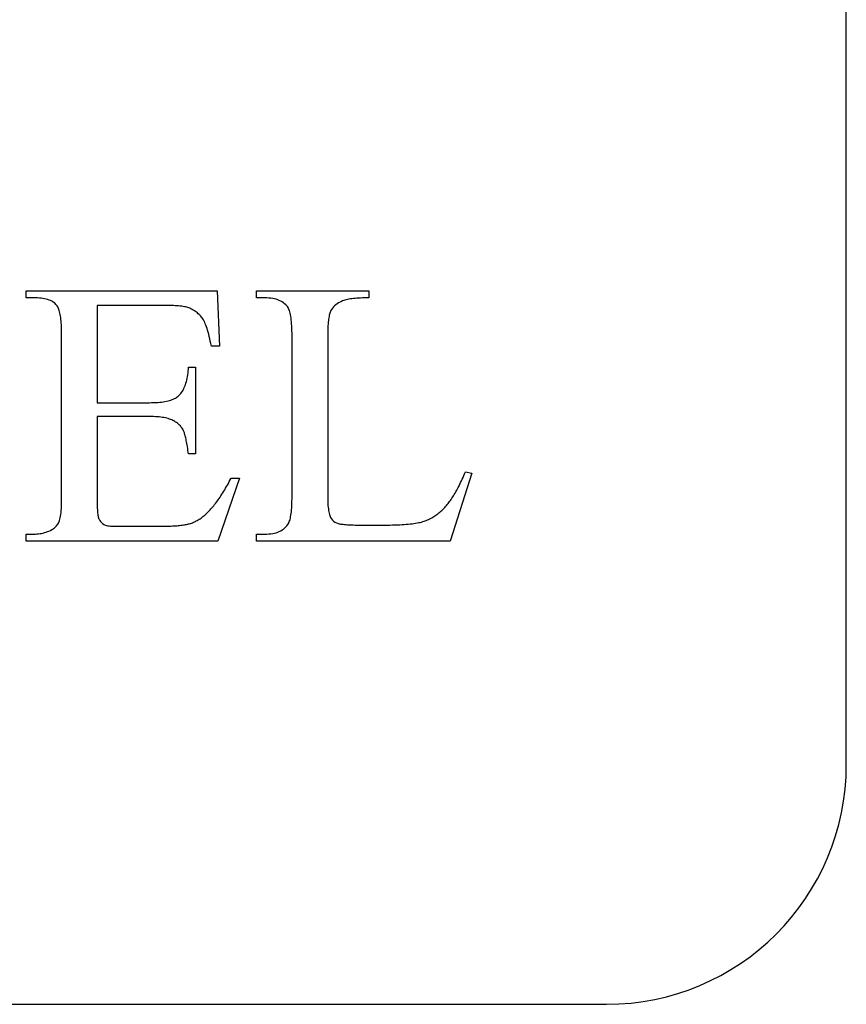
# Model space of a CAD drawing. Extents: x 62 to 213, y 47 to 156.
# Tile 7 of 8: x 194 to 213, y 95 to 118. Entities that reach past the tile are written whole.
import ezdxf

# ---------------------------------------------------------------- set-up
doc = ezdxf.new("R2010")
doc.units = 0
doc.layers.add('DEFAULT', color=7, linetype='CONTINUOUS')
doc.layers.add('DV1_0', color=7, linetype='CONTINUOUS')

# ---------------------------------------------------------------- blocks, each defined once
blk = doc.blocks.new('SE')
at = {"layer": 'DV1_0', "color": 7, "linetype": 'CONTINUOUS'}
for p, q in [((213.464, 100.585), (213.464, 150.585)), ((194.644, 111.291), (194.644, 111.453)), ((194.644, 111.453), (199.029, 111.453)), ((199.029, 111.453), (199.087, 110.185)), ((199.934, 111.291), (199.934, 111.453)), ((199.934, 111.453), (202.51, 111.453)), ((202.51, 111.453), (202.51, 111.291)), ((196.275, 111.118), (196.275, 108.888)), ((199.087, 110.185), (198.897, 110.185)), ((198.373, 109.706), (198.534, 109.706)), ((198.534, 109.706), (198.534, 107.711)), ((198.534, 107.711), (198.373, 107.711)), ((199.541, 107.158), (199.046, 105.713)), ((199.351, 107.158), (199.541, 107.158)), ((204.872, 107.274), (204.377, 105.713)), ((204.724, 107.302), (204.872, 107.274)), ((194.644, 105.713), (194.644, 105.874)), ((199.934, 105.713), (199.934, 105.874)), ((199.046, 105.713), (194.644, 105.713)), ((204.377, 105.713), (199.934, 105.713)), ((67.964, 95.085), (207.964, 95.085))]:
    blk.add_line(p, q, dxfattribs=at)
for points in [[(194.644, 105.874), (194.68, 105.874), (194.716, 105.874), (194.751, 105.874), (194.787, 105.874), (194.823, 105.874), (194.859, 105.874), (194.896, 105.875), (194.931, 105.878), (194.967, 105.883), (195.002, 105.889), (195.037, 105.897), (195.071, 105.906), (195.105, 105.917), (195.138, 105.929), (195.171, 105.943), (195.204, 105.959), (195.234, 105.975), (195.256, 105.988), (195.277, 106.002), (195.296, 106.016), (195.314, 106.031), (195.331, 106.047), (195.347, 106.064), (195.361, 106.082), (195.375, 106.1), (195.387, 106.12), (195.398, 106.141), (195.407, 106.163), (195.416, 106.187), (195.424, 106.214), (195.431, 106.245), (195.437, 106.281), (195.442, 106.321), (195.447, 106.365), (195.452, 106.413), (195.455, 106.465), (195.458, 106.521), (195.46, 106.582), (195.461, 106.646), (195.461, 106.715), (195.461, 106.76), (195.461, 106.796), (195.461, 106.832), (195.461, 106.867), (195.461, 106.903), (195.461, 106.939), (195.461, 106.975), (195.461, 107.011), (195.461, 107.047), (195.461, 107.083), (195.461, 107.119), (195.461, 107.155), (195.461, 107.19), (195.461, 107.226), (195.461, 107.262), (195.461, 107.298), (195.461, 107.334), (195.461, 107.37), (195.461, 107.406), (195.461, 107.442), (195.461, 107.477), (195.461, 107.513), (195.461, 107.549), (195.461, 107.585), (195.461, 107.621), (195.461, 107.657), (195.461, 107.693), (195.461, 107.729), (195.461, 107.765), (195.461, 107.8), (195.461, 107.836), (195.461, 107.872), (195.461, 107.908), (195.461, 107.944), (195.461, 107.98), (195.461, 108.016), (195.461, 108.052), (195.461, 108.088), (195.461, 108.123), (195.461, 108.159), (195.461, 108.195), (195.461, 108.231), (195.461, 108.267), (195.461, 108.303), (195.461, 108.339), (195.461, 108.375), (195.461, 108.41), (195.461, 108.446), (195.461, 108.482), (195.461, 108.518), (195.461, 108.554), (195.461, 108.59), (195.461, 108.626), (195.461, 108.662), (195.461, 108.698), (195.461, 108.733), (195.461, 108.769), (195.461, 108.805), (195.461, 108.841), (195.461, 108.877), (195.461, 108.913), (195.461, 108.949), (195.461, 108.985), (195.461, 109.021), (195.461, 109.056), (195.461, 109.092), (195.461, 109.128), (195.461, 109.164), (195.461, 109.2), (195.461, 109.236), (195.461, 109.272), (195.461, 109.308), (195.461, 109.343), (195.461, 109.379), (195.461, 109.415), (195.461, 109.451), (195.461, 109.487), (195.461, 109.523), (195.461, 109.559), (195.461, 109.595), (195.461, 109.631), (195.461, 109.666), (195.461, 109.702), (195.461, 109.738), (195.461, 109.774), (195.461, 109.81), (195.461, 109.846), (195.461, 109.882), (195.461, 109.918), (195.461, 109.954), (195.461, 109.989), (195.461, 110.025), (195.461, 110.061), (195.461, 110.097), (195.461, 110.133), (195.461, 110.169), (195.461, 110.205), (195.461, 110.241), (195.461, 110.277), (195.461, 110.312), (195.461, 110.348), (195.461, 110.384), (195.461, 110.42), (195.461, 110.469), (195.461, 110.523), (195.459, 110.575), (195.458, 110.624), (195.455, 110.672), (195.452, 110.717), (195.449, 110.76), (195.445, 110.8), (195.44, 110.839), (195.435, 110.875), (195.429, 110.91), (195.423, 110.942), (195.416, 110.972), (195.408, 110.999), (195.4, 111.025), (195.391, 111.048), (195.382, 111.07), (195.372, 111.089), (195.362, 111.106), (195.351, 111.121), (195.332, 111.143), (195.31, 111.163), (195.287, 111.182), (195.262, 111.199), (195.234, 111.215), (195.205, 111.229), (195.174, 111.242), (195.141, 111.253), (195.107, 111.263), (195.07, 111.271), (195.032, 111.278), (194.992, 111.284), (194.95, 111.288), (194.907, 111.29), (194.862, 111.291), (194.823, 111.291), (194.787, 111.291), (194.751, 111.291), (194.715, 111.291), (194.68, 111.291), (194.644, 111.291)], [(199.934, 105.874), (199.973, 105.874), (200.012, 105.874), (200.051, 105.874), (200.09, 105.874), (200.129, 105.874), (200.173, 105.874), (200.219, 105.876), (200.263, 105.88), (200.305, 105.887), (200.345, 105.895), (200.384, 105.905), (200.42, 105.918), (200.455, 105.933), (200.488, 105.949), (200.52, 105.968), (200.549, 105.989), (200.577, 106.012), (200.603, 106.037), (200.627, 106.064), (200.649, 106.093), (200.665, 106.117), (200.676, 106.137), (200.685, 106.159), (200.694, 106.183), (200.702, 106.211), (200.71, 106.241), (200.716, 106.273), (200.722, 106.309), (200.728, 106.347), (200.732, 106.387), (200.737, 106.431), (200.74, 106.477), (200.743, 106.526), (200.745, 106.578), (200.746, 106.632), (200.747, 106.689), (200.747, 106.743), (200.747, 106.782), (200.747, 106.821), (200.747, 106.86), (200.747, 106.9), (200.747, 106.939), (200.747, 106.978), (200.747, 107.017), (200.747, 107.056), (200.747, 107.095), (200.747, 107.135), (200.747, 107.174), (200.747, 107.213), (200.747, 107.252), (200.747, 107.291), (200.747, 107.331), (200.747, 107.37), (200.747, 107.409), (200.747, 107.448), (200.747, 107.487), (200.747, 107.526), (200.747, 107.566), (200.747, 107.605), (200.747, 107.644), (200.747, 107.683), (200.747, 107.722), (200.747, 107.761), (200.747, 107.801), (200.747, 107.84), (200.747, 107.879), (200.747, 107.918), (200.747, 107.957), (200.747, 107.996), (200.747, 108.036), (200.747, 108.075), (200.747, 108.114), (200.747, 108.153), (200.747, 108.192), (200.747, 108.232), (200.747, 108.271), (200.747, 108.31), (200.747, 108.349), (200.747, 108.388), (200.747, 108.427), (200.747, 108.467), (200.747, 108.506), (200.747, 108.545), (200.747, 108.584), (200.747, 108.623), (200.747, 108.662), (200.747, 108.702), (200.747, 108.741), (200.747, 108.78), (200.747, 108.819), (200.747, 108.858), (200.747, 108.898), (200.747, 108.937), (200.747, 108.976), (200.747, 109.015), (200.747, 109.054), (200.747, 109.093), (200.747, 109.133), (200.747, 109.172), (200.747, 109.211), (200.747, 109.25), (200.747, 109.289), (200.747, 109.328), (200.747, 109.368), (200.747, 109.407), (200.747, 109.446), (200.747, 109.485), (200.747, 109.524), (200.747, 109.563), (200.747, 109.603), (200.747, 109.642), (200.747, 109.681), (200.747, 109.72), (200.747, 109.759), (200.747, 109.799), (200.747, 109.838), (200.747, 109.877), (200.747, 109.916), (200.747, 109.955), (200.747, 109.994), (200.747, 110.034), (200.747, 110.073), (200.747, 110.112), (200.747, 110.151), (200.747, 110.19), (200.747, 110.229), (200.747, 110.269), (200.747, 110.308), (200.747, 110.347), (200.747, 110.386), (200.747, 110.425), (200.747, 110.481), (200.746, 110.539), (200.744, 110.594), (200.742, 110.646), (200.739, 110.696), (200.735, 110.743), (200.73, 110.787), (200.725, 110.829), (200.719, 110.869), (200.712, 110.905), (200.704, 110.94), (200.696, 110.971), (200.687, 111), (200.677, 111.027), (200.666, 111.051), (200.655, 111.072), (200.643, 111.091), (200.628, 111.109), (200.604, 111.135), (200.577, 111.159), (200.549, 111.181), (200.519, 111.201), (200.488, 111.219), (200.454, 111.235), (200.419, 111.249), (200.383, 111.261), (200.344, 111.271), (200.304, 111.279), (200.262, 111.285), (200.218, 111.289), (200.173, 111.291), (200.129, 111.291), (200.09, 111.291), (200.051, 111.291), (200.012, 111.291), (199.973, 111.291), (199.934, 111.291)], [(202.51, 111.291), (202.46, 111.292), (202.411, 111.292), (202.364, 111.291), (202.319, 111.289), (202.275, 111.287), (202.233, 111.284), (202.193, 111.281), (202.154, 111.277), (202.118, 111.272), (202.083, 111.267), (202.049, 111.261), (202.018, 111.254), (201.988, 111.247), (201.96, 111.239), (201.934, 111.231), (201.909, 111.222), (201.886, 111.212), (201.854, 111.197), (201.817, 111.177), (201.784, 111.156), (201.753, 111.133), (201.725, 111.109), (201.7, 111.084), (201.677, 111.058), (201.657, 111.03), (201.639, 111.002), (201.627, 110.979), (201.62, 110.961), (201.613, 110.941), (201.607, 110.919), (201.601, 110.894), (201.596, 110.866), (201.591, 110.837), (201.586, 110.805), (201.582, 110.77), (201.578, 110.733), (201.575, 110.693), (201.572, 110.651), (201.57, 110.607), (201.568, 110.56), (201.567, 110.511), (201.566, 110.459), (201.565, 110.405), (201.565, 110.348), (201.565, 110.31), (201.565, 110.273), (201.565, 110.236), (201.565, 110.199), (201.565, 110.162), (201.565, 110.125), (201.565, 110.088), (201.565, 110.051), (201.565, 110.014), (201.565, 109.977), (201.565, 109.94), (201.565, 109.903), (201.565, 109.867), (201.565, 109.83), (201.565, 109.793), (201.565, 109.756), (201.565, 109.719), (201.565, 109.682), (201.565, 109.645), (201.565, 109.608), (201.565, 109.571), (201.565, 109.534), (201.565, 109.497), (201.565, 109.46), (201.565, 109.423), (201.565, 109.386), (201.565, 109.349), (201.565, 109.312), (201.565, 109.275), (201.565, 109.238), (201.565, 109.201), (201.565, 109.164), (201.565, 109.127), (201.565, 109.09), (201.565, 109.053), (201.565, 109.016), (201.565, 108.979), (201.565, 108.942), (201.565, 108.905), (201.565, 108.868), (201.565, 108.831), (201.565, 108.794), (201.565, 108.757), (201.565, 108.72), (201.565, 108.683), (201.565, 108.647), (201.565, 108.61), (201.565, 108.573), (201.565, 108.536), (201.565, 108.499), (201.565, 108.462), (201.565, 108.425), (201.565, 108.388), (201.565, 108.351), (201.565, 108.314), (201.565, 108.277), (201.565, 108.24), (201.565, 108.203), (201.565, 108.166), (201.565, 108.129), (201.565, 108.092), (201.565, 108.055), (201.565, 108.018), (201.565, 107.981), (201.565, 107.944), (201.565, 107.907), (201.565, 107.87), (201.565, 107.833), (201.565, 107.796), (201.565, 107.759), (201.565, 107.722), (201.565, 107.685), (201.565, 107.648), (201.565, 107.611), (201.565, 107.574), (201.565, 107.537), (201.565, 107.5), (201.565, 107.463), (201.565, 107.427), (201.565, 107.39), (201.565, 107.353), (201.565, 107.316), (201.565, 107.279), (201.565, 107.242), (201.565, 107.205), (201.565, 107.168), (201.565, 107.131), (201.565, 107.094), (201.565, 107.057), (201.565, 107.02), (201.565, 106.983), (201.565, 106.946), (201.565, 106.909), (201.565, 106.872), (201.565, 106.835), (201.565, 106.798), (201.565, 106.761), (201.565, 106.719), (201.565, 106.668), (201.567, 106.619), (201.569, 106.573), (201.572, 106.53), (201.576, 106.489), (201.581, 106.45), (201.586, 106.414), (201.592, 106.381), (201.599, 106.35), (201.606, 106.322), (201.614, 106.296), (201.622, 106.273), (201.632, 106.251), (201.651, 106.22), (201.674, 106.192), (201.701, 106.168), (201.731, 106.147), (201.765, 106.13), (201.792, 106.12), (201.807, 106.116), (201.825, 106.111), (201.845, 106.107), (201.868, 106.104), (201.894, 106.1), (201.922, 106.097), (201.953, 106.094), (201.986, 106.091), (202.023, 106.088), (202.062, 106.086), (202.104, 106.084), (202.148, 106.083), (202.196, 106.081), (202.246, 106.08), (202.299, 106.08), (202.354, 106.08), (202.413, 106.08), (202.464, 106.08), (202.501, 106.081), (202.538, 106.081), (202.575, 106.081), (202.612, 106.081), (202.649, 106.081), (202.685, 106.081), (202.722, 106.081), (202.759, 106.08), (202.796, 106.08), (202.833, 106.08), (202.871, 106.08), (202.934, 106.08), (202.994, 106.081), (203.053, 106.082), (203.11, 106.083), (203.166, 106.085), (203.219, 106.088), (203.271, 106.09), (203.321, 106.093), (203.369, 106.097), (203.415, 106.101), (203.459, 106.106), (203.502, 106.111), (203.543, 106.116), (203.582, 106.122), (203.619, 106.128), (203.654, 106.135), (203.687, 106.142), (203.719, 106.15), (203.749, 106.159), (203.777, 106.167), (203.803, 106.177), (203.828, 106.187), (203.853, 106.197), (203.878, 106.208), (203.903, 106.22), (203.928, 106.233), (203.952, 106.246), (203.976, 106.26), (204, 106.274), (204.024, 106.29), (204.047, 106.306), (204.07, 106.322), (204.093, 106.34), (204.116, 106.358), (204.139, 106.377), (204.161, 106.396), (204.184, 106.416), (204.206, 106.438), (204.228, 106.459), (204.25, 106.482), (204.271, 106.505), (204.291, 106.528), (204.309, 106.549), (204.327, 106.571), (204.345, 106.594), (204.363, 106.618), (204.381, 106.643), (204.399, 106.669), (204.417, 106.696), (204.435, 106.724), (204.453, 106.752), (204.471, 106.782), (204.49, 106.813), (204.508, 106.844), (204.526, 106.877), (204.544, 106.911), (204.562, 106.945), (204.58, 106.981), (204.598, 107.017), (204.616, 107.055), (204.634, 107.094), (204.652, 107.133), (204.67, 107.174), (204.688, 107.216), (204.706, 107.259), (204.724, 107.302)], [(198.897, 110.185), (198.885, 110.245), (198.873, 110.302), (198.861, 110.356), (198.849, 110.408), (198.836, 110.458), (198.824, 110.505), (198.811, 110.549), (198.798, 110.59), (198.785, 110.629), (198.771, 110.666), (198.758, 110.7), (198.744, 110.731), (198.73, 110.759), (198.716, 110.785), (198.702, 110.809), (198.686, 110.831), (198.67, 110.852), (198.653, 110.873), (198.635, 110.893), (198.616, 110.912), (198.596, 110.93), (198.575, 110.948), (198.553, 110.965), (198.53, 110.981), (198.506, 110.997), (198.482, 111.012), (198.456, 111.026), (198.429, 111.04), (198.401, 111.053), (198.378, 111.062), (198.356, 111.07), (198.332, 111.077), (198.306, 111.083), (198.278, 111.089), (198.248, 111.094), (198.216, 111.099), (198.182, 111.103), (198.146, 111.107), (198.108, 111.11), (198.067, 111.112), (198.025, 111.114), (197.981, 111.116), (197.935, 111.117), (197.887, 111.118), (197.838, 111.118), (197.794, 111.118), (197.757, 111.118), (197.721, 111.118), (197.685, 111.118), (197.649, 111.118), (197.613, 111.118), (197.577, 111.118), (197.54, 111.118), (197.504, 111.118), (197.468, 111.118), (197.432, 111.118), (197.396, 111.118), (197.36, 111.118), (197.324, 111.118), (197.287, 111.118), (197.251, 111.118), (197.215, 111.118), (197.179, 111.118), (197.143, 111.118), (197.107, 111.118), (197.07, 111.118), (197.034, 111.118), (196.998, 111.118), (196.962, 111.118), (196.926, 111.118), (196.89, 111.118), (196.853, 111.118), (196.817, 111.118), (196.781, 111.118), (196.745, 111.118), (196.709, 111.118), (196.673, 111.118), (196.637, 111.118), (196.6, 111.118), (196.564, 111.118), (196.528, 111.118), (196.492, 111.118), (196.456, 111.118), (196.42, 111.118), (196.383, 111.118), (196.347, 111.118), (196.311, 111.118), (196.275, 111.118)], [(196.275, 108.888), (196.311, 108.888), (196.348, 108.888), (196.384, 108.888), (196.42, 108.888), (196.457, 108.888), (196.493, 108.888), (196.529, 108.888), (196.566, 108.888), (196.602, 108.888), (196.638, 108.888), (196.675, 108.888), (196.711, 108.888), (196.747, 108.888), (196.784, 108.888), (196.82, 108.888), (196.856, 108.888), (196.893, 108.888), (196.929, 108.888), (196.966, 108.888), (197.002, 108.888), (197.038, 108.888), (197.075, 108.888), (197.111, 108.888), (197.147, 108.888), (197.184, 108.888), (197.22, 108.888), (197.256, 108.888), (197.293, 108.888), (197.329, 108.888), (197.365, 108.888), (197.402, 108.888), (197.438, 108.888), (197.475, 108.888), (197.526, 108.889), (197.575, 108.89), (197.623, 108.892), (197.668, 108.895), (197.712, 108.899), (197.754, 108.903), (197.794, 108.909), (197.832, 108.915), (197.869, 108.922), (197.903, 108.93), (197.936, 108.939), (197.967, 108.948), (197.996, 108.958), (198.024, 108.969), (198.049, 108.981), (198.073, 108.994), (198.095, 109.007), (198.115, 109.021), (198.134, 109.037), (198.156, 109.057), (198.176, 109.078), (198.195, 109.101), (198.213, 109.125), (198.231, 109.151), (198.247, 109.178), (198.262, 109.206), (198.276, 109.236), (198.29, 109.267), (198.302, 109.3), (198.313, 109.334), (198.324, 109.37), (198.333, 109.407), (198.342, 109.445), (198.349, 109.485), (198.356, 109.526), (198.361, 109.569), (198.366, 109.613), (198.37, 109.659), (198.373, 109.706)], [(198.373, 107.711), (198.367, 107.756), (198.36, 107.798), (198.354, 107.839), (198.348, 107.879), (198.341, 107.916), (198.335, 107.952), (198.329, 107.986), (198.322, 108.019), (198.316, 108.049), (198.309, 108.078), (198.303, 108.105), (198.297, 108.13), (198.29, 108.154), (198.284, 108.175), (198.278, 108.195), (198.271, 108.213), (198.265, 108.229), (198.259, 108.244), (198.25, 108.262), (198.239, 108.281), (198.227, 108.3), (198.214, 108.319), (198.2, 108.336), (198.185, 108.354), (198.169, 108.37), (198.152, 108.386), (198.135, 108.401), (198.116, 108.416), (198.097, 108.43), (198.076, 108.443), (198.055, 108.456), (198.033, 108.469), (198.01, 108.481), (197.987, 108.492), (197.961, 108.503), (197.934, 108.513), (197.905, 108.522), (197.875, 108.53), (197.843, 108.538), (197.809, 108.544), (197.773, 108.55), (197.736, 108.556), (197.697, 108.56), (197.657, 108.564), (197.615, 108.566), (197.571, 108.568), (197.525, 108.57), (197.478, 108.57), (197.446, 108.57), (197.416, 108.57), (197.386, 108.57), (197.356, 108.57), (197.326, 108.57), (197.296, 108.57), (197.266, 108.57), (197.236, 108.57), (197.206, 108.57), (197.176, 108.57), (197.146, 108.57), (197.116, 108.57), (197.086, 108.57), (197.056, 108.57), (197.026, 108.57), (196.996, 108.57), (196.966, 108.57), (196.935, 108.57), (196.905, 108.57), (196.875, 108.57), (196.845, 108.57), (196.815, 108.57), (196.785, 108.57), (196.755, 108.57), (196.725, 108.57), (196.695, 108.57), (196.665, 108.57), (196.635, 108.57), (196.605, 108.57), (196.575, 108.57), (196.545, 108.57), (196.515, 108.57), (196.485, 108.57), (196.455, 108.57), (196.425, 108.57), (196.395, 108.57), (196.365, 108.57), (196.335, 108.57), (196.305, 108.57), (196.275, 108.57)], [(196.275, 108.57), (196.275, 108.538), (196.275, 108.505), (196.275, 108.473), (196.275, 108.441), (196.275, 108.408), (196.275, 108.376), (196.275, 108.344), (196.275, 108.311), (196.275, 108.279), (196.275, 108.247), (196.275, 108.214), (196.275, 108.182), (196.275, 108.149), (196.275, 108.117), (196.275, 108.085), (196.275, 108.052), (196.275, 108.02), (196.275, 107.988), (196.275, 107.955), (196.275, 107.923), (196.275, 107.89), (196.275, 107.858), (196.275, 107.826), (196.275, 107.793), (196.275, 107.761), (196.275, 107.729), (196.275, 107.696), (196.275, 107.664), (196.275, 107.632), (196.275, 107.599), (196.275, 107.567), (196.275, 107.534), (196.275, 107.502), (196.275, 107.47), (196.275, 107.437), (196.275, 107.405), (196.275, 107.373), (196.275, 107.34), (196.275, 107.308), (196.275, 107.275), (196.275, 107.243), (196.275, 107.211), (196.275, 107.178), (196.275, 107.146), (196.275, 107.114), (196.275, 107.081), (196.275, 107.049), (196.275, 107.017), (196.275, 106.984), (196.275, 106.952), (196.275, 106.919), (196.275, 106.887), (196.275, 106.855), (196.275, 106.822), (196.275, 106.79), (196.275, 106.758), (196.275, 106.725), (196.275, 106.693), (196.275, 106.644), (196.276, 106.595), (196.276, 106.549), (196.278, 106.506), (196.279, 106.466), (196.281, 106.428), (196.283, 106.394), (196.286, 106.362), (196.289, 106.333), (196.293, 106.308), (196.296, 106.285), (196.3, 106.265), (196.305, 106.248), (196.31, 106.234), (196.32, 106.212), (196.336, 106.185), (196.354, 106.159), (196.375, 106.136), (196.4, 106.115), (196.428, 106.096), (196.446, 106.087), (196.468, 106.079), (196.492, 106.072), (196.519, 106.066), (196.549, 106.061), (196.583, 106.056), (196.619, 106.053), (196.659, 106.051), (196.701, 106.051), (196.746, 106.051), (196.779, 106.052), (196.811, 106.053), (196.843, 106.053), (196.876, 106.054), (196.908, 106.054), (196.94, 106.055), (196.973, 106.055), (197.005, 106.055), (197.038, 106.055), (197.07, 106.055), (197.102, 106.055), (197.135, 106.055), (197.167, 106.055), (197.199, 106.055), (197.232, 106.054), (197.264, 106.054), (197.297, 106.054), (197.329, 106.054), (197.361, 106.053), (197.394, 106.053), (197.426, 106.053), (197.458, 106.053), (197.491, 106.052), (197.523, 106.052), (197.556, 106.052), (197.588, 106.052), (197.62, 106.051), (197.653, 106.051), (197.685, 106.051), (197.722, 106.051), (197.766, 106.052), (197.808, 106.052), (197.849, 106.053), (197.889, 106.054), (197.928, 106.055), (197.966, 106.057), (198.002, 106.059), (198.038, 106.061), (198.072, 106.063), (198.105, 106.066), (198.137, 106.068), (198.168, 106.072), (198.198, 106.075), (198.227, 106.079), (198.254, 106.083), (198.281, 106.087), (198.306, 106.091), (198.33, 106.096), (198.353, 106.101), (198.375, 106.106), (198.396, 106.112), (198.418, 106.118), (198.44, 106.125), (198.463, 106.134), (198.485, 106.143), (198.507, 106.152), (198.529, 106.163), (198.551, 106.174), (198.573, 106.186), (198.595, 106.199), (198.616, 106.212), (198.638, 106.226), (198.659, 106.241), (198.68, 106.257), (198.702, 106.273), (198.723, 106.29), (198.744, 106.308), (198.765, 106.326), (198.785, 106.345), (198.806, 106.365), (198.826, 106.385), (198.847, 106.407), (198.868, 106.429), (198.888, 106.451), (198.909, 106.475), (198.93, 106.499), (198.95, 106.524), (198.971, 106.55), (198.992, 106.577), (199.013, 106.604), (199.034, 106.633), (199.054, 106.662), (199.075, 106.692), (199.096, 106.723), (199.117, 106.754), (199.138, 106.787), (199.16, 106.82), (199.181, 106.854), (199.202, 106.889), (199.223, 106.925), (199.244, 106.961), (199.266, 106.999), (199.287, 107.037), (199.308, 107.077), (199.33, 107.117), (199.351, 107.158)]]:
    blk.add_lwpolyline(points, dxfattribs=at)
blk.add_arc((207.964, 100.585), 5.5, 270, 0, dxfattribs=at)

msp = doc.modelspace()

# ---------------------------------------------------------------- block references
at = {"layer": 'DEFAULT'}
msp.add_blockref('SE', (0, 0), dxfattribs=at)

doc.saveas('drawing.dxf')
